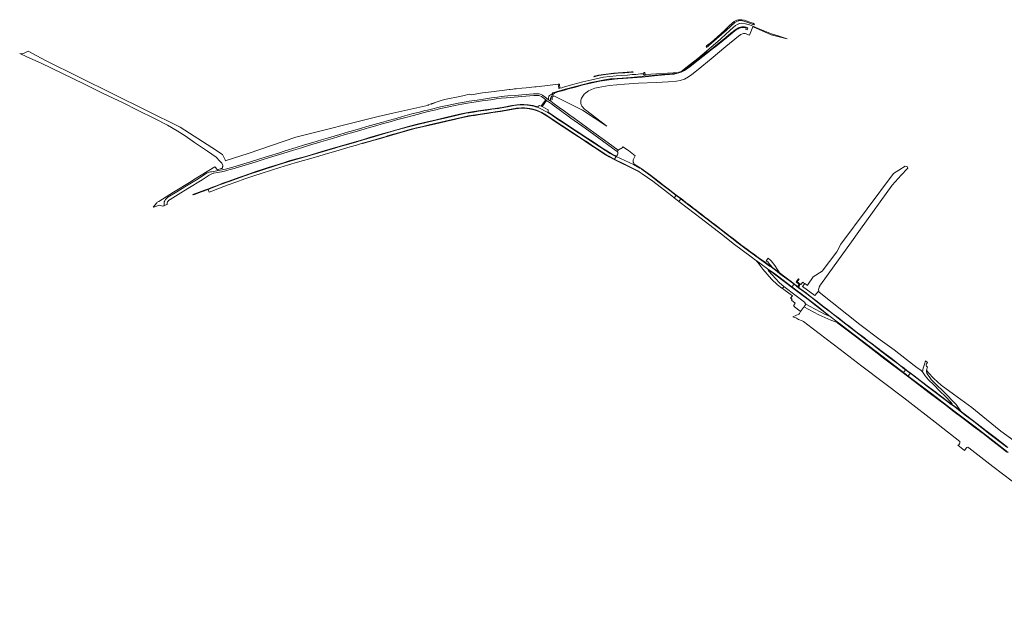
# Model space of a CAD drawing. Header units: metres. Extents: x 151213 to 156373, y 469495 to 475754.
# Tile 109 of 230: x 152116 to 153231, y 475087 to 475754. Entities that reach past the tile are written whole.
import ezdxf

# ---------------------------------------------------------------- set-up
doc = ezdxf.new("R2010")
doc.units = ezdxf.units.M
for name, color, linetype, lineweight in [('B-WE-OG-TERREIN_BEGROEID-GV', 252, 'Continuous', 18), ('B-WE-VH-GESLOTENVERHARDING-GV', 252, 'Continuous', 18), ('B-WE-VH-GESLOTENVERHARDING_ASFALT-GV', 252, 'Continuous', 18), ('B-WE-VH-GESLOTENVERHARDING_BETON-GV', 252, 'Continuous', 18), ('B-WE-VH-HALFVERHARDING-GV', 252, 'Continuous', 18), ('B-WE-VH-HALFVERHARDING_SCHELP-GV', 252, 'Continuous', 18), ('B-WE-VH-ONVERHARD-GV', 252, 'Continuous', 18), ('B-WE-VH-OPENVERHARDING-GV', 252, 'Continuous', 18), ('B-WE-VH-OPENVERHARDING_BETONSTRAATSTEEN-GV', 252, 'Continuous', 18)]:
    doc.layers.add(name, color=color, linetype=linetype, lineweight=lineweight)

msp = doc.modelspace()

# ---------------------------------------------------------------- linework, layer by layer
at = {"layer": 'B-WE-OG-TERREIN_BEGROEID-GV', "flags": 128}
for points in [[(152942.57, 475736.979), (152946.287, 475746.297), (152949.294, 475745.008), (152967.021, 475737.203), (152985.321, 475732.783), (152974.993, 475736.082), (152967.513, 475738.431), (152952.515, 475744.352), (152946.157, 475746.95), (152942.615, 475748.397), (152937.918, 475749.683), (152934.014, 475750.438), (152931.516, 475750.123), (152931.417, 475750.082), (152929.746, 475749.392), (152929.322, 475749.217), (152926.561, 475747.725), (152923.948, 475745.623), (152920.274, 475742.203), (152919.552, 475741.51), (152916.236, 475738.331), (152909.689, 475732.258), (152901.324, 475725.191), (152896.776, 475721.206), (152893.827, 475718.57), (152884.194, 475710.309), (152875.67, 475703.787), (152864.675, 475695.346), (152865.138, 475695.514), (152866.932, 475696.351), (152868.291, 475697.08), (152869.359, 475697.764), (152873.763, 475701.056), (152883.322, 475708.842), (152890.16, 475714.199), (152893.56, 475716.787), (152895.675, 475718.162), (152898.136, 475719.909), (152906.054, 475726.083), (152915.742, 475734.193), (152921.593, 475739.059), (152923.956, 475741.013), (152926.325, 475742.974), (152930.023, 475745.043), (152930.919, 475745.576), (152932.333, 475746.064), (152933.99, 475746.408), (152935.371, 475746.439), (152936.955, 475746.238), (152938.662, 475745.872), (152940.624, 475745.188), (152939.931, 475742.939), (152938.281, 475743.397), (152938.636, 475745.023), (152936.413, 475745.533), (152935.173, 475745.681), (152933.746, 475745.603), (152932.763, 475745.397), (152932.197, 475745.191), (152930.73, 475744.642), (152929.555, 475744.057), (152928.319, 475743.338), (152927.333, 475742.726), (152925.905, 475741.765), (152923.654, 475739.976), (152916.868, 475734.356), (152910.311, 475728.899), (152903.366, 475723.174), (152899.226, 475720.058), (152896.593, 475718.075), (152894.822, 475716.743), (152884.334, 475708.655), (152876.826, 475702.573), (152871.072, 475698.199), (152868.87, 475696.743), (152867.54, 475695.931), (152865.374, 475694.921), (152863.635, 475694.43), (152859.915, 475693.255), (152857.149, 475692.753), (152846.558, 475691.803), (152834.942, 475690.707), (152828.337, 475690.002), (152821.018, 475689.195), (152809.993, 475688.403), (152799.582, 475687.594), (152793.338, 475687.247), (152789.613, 475686.994), (152783.61, 475686.26), (152773.246, 475684.654), (152762.85, 475682.407), (152754.326, 475680.401), (152745.61, 475678.04), (152737.441, 475675.865), (152731.781, 475674.28), (152727.173, 475672.958), (152724.303, 475672.091), (152721.642, 475671.031), (152719.969, 475669.708)], [(152771.154, 475677.508), (152783.799, 475679.711), (152801.056, 475681.364), (152816.98, 475682.271), (152836.978, 475683.074), (152850.488, 475683.814), (152859.823, 475684.552), (152864.018, 475685.501), (152868.867, 475687.054), (152873.522, 475689.635), (152877.116, 475692.19), (152884.375, 475697.951), (152899.127, 475710.196), (152915.952, 475724.154), (152929.949, 475735.812), (152932.598, 475737.49), (152934.757, 475738.322), (152935.9, 475738.606), (152937.827, 475738.554), (152942.57, 475736.979)], [(152718.176, 475667.522), (152717.858, 475667.108), (152717.478, 475666.04), (152717.256, 475665.104), (152719.393, 475663.885), (152719.276, 475664.046), (152719.091, 475666.738), (152721.128, 475668.279), (152752.746, 475652.404), (152753.599, 475651.832), (152780.882, 475633.553), (152756.776, 475652.076)], [(153022.21, 475452.46), (153021.881, 475452.638), (153022.937, 475454.149), (153038.635, 475475.431), (153056.203, 475500), (153068.318, 475516.944), (153104.211, 475566.976), (153114.473, 475578.086), (153121.603, 475585.766), (153121.978, 475586.17), (153121.01, 475588.17), (153118.88, 475588.47), (153111.672, 475584.024), (153105.52, 475580.23), (153045.87, 475500.04), (153045.85, 475500), (153041.62, 475491.41), (153025.01, 475469.32), (153014.69, 475463.16), (153008.39, 475453.72), (153008.17, 475453.36), (153005.271, 475455.373), (153002.557, 475452.232), (153016.658, 475442.047), (153021.01, 475447.094)], [(153021.01, 475447.094), (153016.658, 475442.047), (153002.557, 475452.232), (153005.271, 475455.373), (153003.772, 475456.413), (153002.87, 475457.04), (153000.72, 475454.24), (153000, 475454.794), (152999.859, 475454.902), (152996.64, 475457.38), (152998.73, 475460.2), (152997.99, 475460.805), (152995.334, 475457.244), (152998.987, 475454.293), (152999.203, 475454.126), (152999.403, 475453.985), (152999.592, 475453.838), (152999.165, 475453.258), (152998.343, 475452.129), (152998.019, 475451.713), (152997.411, 475452.214), (152997.142, 475451.903), (152999.652, 475449.978), (153003.444, 475447.128), (153007.026, 475444.36), (153010.268, 475441.844), (153014.534, 475438.59), (153019.017, 475435.102), (153023.038, 475432.082), (153026.824, 475429.185), (153030.88, 475426.054), (153035.012, 475422.806), (153038.523, 475420.09), (153043.626, 475416.222), (153048.285, 475412.605), (153051.744, 475409.837), (153054.898, 475407.473), (153059.147, 475404.219), (153063.525, 475400.889), (153067.533, 475397.74), (153072.76, 475393.737), (153076.669, 475390.711), (153081.316, 475387.223), (153084.786, 475384.502), (153088.034, 475382.05), (153091.288, 475379.58), (153104.323, 475369.635), (153112.942, 475362.959), (153117.53, 475359.442), (153120.679, 475357.037), (153124.512, 475354.128), (153128.865, 475350.903), (153135.78, 475345.666), (153138.834, 475343.379), (153145.339, 475338.463), (153153.47, 475332.309), (153157.526, 475329.242), (153162.044, 475325.778), (153165.684, 475323.004), (153169.746, 475319.885), (153171.782, 475318.523), (153172.196, 475319.143), (153170.48, 475321.19), (153164.44, 475327.36), (153158.2, 475333.48), (153151.32, 475340.51), (153145.39, 475346.48), (153141.6, 475350.73), (153139.37, 475354.28), (153138.65, 475355.33)], [(153138.65, 475355.33), (153137.78, 475356.11), (153136.46, 475357.28), (153134.65, 475358.57), (153132.22, 475360.34), (153129.19, 475362.5), (153106.31, 475380.21), (153090.69, 475391.7), (153067.58, 475409.19), (153021.55, 475445.72), (153021.522, 475445.771), (153021.495, 475445.823)], [(153042.75, 475410.491), (153041.484, 475411.571), (153039.833, 475412.128), (153034.566, 475414.041), (153020.994, 475420.116), (153009.915, 475425.928), (153004.281, 475428.968), (153003.86, 475428.399), (153000.384, 475423.709), (152999.585, 475422.395), (152999.087, 475421.577), (152998.467, 475420.557), (152991.459, 475417.892), (152991.714, 475417.853), (152992.721, 475417.52), (152994.043, 475417.012), (152995.012, 475416.574), (152995.935, 475416.023), (152998.143, 475414.859), (153002.372, 475413.18), (153003.839, 475412.361), (153013.396, 475404.959), (153045.38, 475380.707), (153069.632, 475361.727), (153117.316, 475325.759), (153156.213, 475295.884), (153180.856, 475276.472)], [(153234.094, 475264.357), (153229.699, 475267.909), (153217.98, 475276.942), (153207.059, 475285.377), (153196.172, 475293.634), (153186.062, 475301.413), (153172.734, 475311.346), (153163.556, 475318.648), (153145.965, 475331.644), (153129.496, 475344.351), (153113.537, 475356.514), (153095.836, 475369.909), (153080.45, 475381.83), (153063.62, 475394.71), (153047.26, 475407.05), (153042.75, 475410.491)], [(153246.42, 475274.13), (153227.23, 475288.26), (153210.89, 475301.57), (153194.41, 475314.92), (153173.41, 475330.17), (153159.67, 475340.27), (153151.2, 475347.87), (153144.85, 475354.74), (153142.83, 475357.39), (153142.85, 475355.69), (153143.4, 475354.06), (153144.4, 475352.1), (153146.04, 475349.93), (153148.36, 475346.85), (153155.03, 475340.1), (153161, 475334.3), (153166.45, 475328.96), (153172.62, 475322.51), (153176.76, 475318.3), (153178.06, 475316.3), (153178.88, 475315.17), (153179.25, 475314.64), (153179.54, 475314.17), (153179.89, 475313.56), (153181.01, 475312.46), (153180.601, 475311.91), (153182.773, 475310.164), (153187.052, 475306.698), (153199.833, 475296.887), (153210.013, 475289.104), (153213.08, 475286.763), (153220.729, 475280.911), (153235.296, 475269.756)], [(153178.522, 475272.17), (153186.042, 475266.164), (153187.74, 475268.819)], [(153189.809, 475269.958), (153190.892, 475269.171), (153217.956, 475248.083), (153261.891, 475214.927), (153272.624, 475206.368), (153287.776, 475194.817), (153310.636, 475176.815), (153332.734, 475160.432), (153333.214, 475159.942), (153360.074, 475139.558), (153384.935, 475120.223), (153386.443, 475118.964), (153396.101, 475111.688), (153414.489, 475096.739), (153425.848, 475089.415), (153428.459, 475087.485)]]:
    msp.add_lwpolyline(points, dxfattribs=at)
msp.add_lwpolyline([(152349.827, 475594.668), (152349.14, 475594.446), (152348.663, 475595.437), (152345.7, 475601.589), (152333.714, 475609.371), (152297.86, 475632.65), (152145.41, 475708.217), (152125.566, 475718.536), (152121.223, 475716.333), (152118.962, 475715.663), (152116.119, 475716.172), (152124.2, 475712.32), (152140.4, 475705.02), (152188.62, 475681.55), (152210.79, 475670.9), (152233.36, 475660.01), (152249.51, 475651.69), (152269.39, 475642.14), (152283.46, 475634.71), (152294.44, 475628.28), (152303.51, 475622.64), (152314.15, 475615.18), (152328.96, 475605.29), (152338.66, 475598.72), (152342.87, 475594.01), (152344.96, 475591.68), (152346.05, 475589.14), (152346.1, 475588.5), (152346.06, 475587.9), (152345.91, 475587.51), (152345.63, 475586.57), (152345.38, 475586.23), (152345.01, 475585.92), (152344.4, 475585.66), (152340.107, 475584.31), (152337.261, 475587.523), (152312.936, 475572.77), (152310.141, 475571.075), (152290.163, 475559.087), (152273.514, 475548.365), (152271.626, 475547.723), (152271.29, 475547.024), (152267.172, 475541.997), (152269.203, 475542.396), (152274.138, 475544.139), (152278.225, 475543.222), (152279.312, 475543.564), (152279.778, 475543.732), (152279.653, 475545.866), (152279.84, 475548.067), (152280.367, 475549.296), (152281.081, 475550.466), (152281.678, 475551.133), (152283.001, 475552.456), (152284.019, 475553.228), (152294.237, 475559.408), (152303.11, 475564.98), (152308.751, 475568.351), (152316.184, 475572.916), (152327.4, 475580.05), (152328.57, 475580.729), (152329.671, 475581.261), (152330.73, 475581.595), (152332.126, 475581.867), (152333.223, 475582.066), (152335.646, 475582.476), (152339.286, 475583.154), (152339.354, 475583.168), (152349.177, 475585.097), (152357.475, 475587.38), (152366.008, 475589.826), (152377.444, 475593.209), (152388.071, 475596.603), (152399.121, 475600.103), (152409.187, 475603.263), (152416.795, 475605.71), (152429.366, 475609.584), (152438.706, 475612.393), (152447.918, 475615.155), (152457.715, 475618.105), (152465.92, 475620.528), (152472.112, 475622.459), (152478.795, 475624.355), (152488.405, 475627.164), (152495.732, 475629.306), (152502.204, 475631.179), (152509.145, 475633.227), (152517.631, 475635.627), (152525.731, 475637.909), (152533.585, 475640.157), (152542.293, 475642.556), (152549.644, 475644.593), (152560.283, 475647.566), (152568.688, 475649.684), (152575.031, 475651.3), (152577.946, 475651.99), (152584.126, 475653.43), (152589.452, 475654.741), (152592.823, 475655.478), (152598.172, 475656.742), (152602.105, 475657.585), (152612.58, 475659.739), (152615.448, 475660.324), (152621.839, 475661.412), (152625.268, 475661.974), (152634.094, 475663.309), (152643.539, 475664.819), (152650.352, 475665.755), (152657.281, 475666.762), (152661.237, 475667.359), (152665.193, 475667.745), (152668.915, 475668.049), (152677.366, 475668.564), (152684.647, 475669.173), (152690.078, 475669.559), (152693.46, 475669.84), (152698.072, 475670.25), (152700.237, 475670.437), (152703.374, 475670.484), (152704.428, 475670.32), (152705.516, 475670.039), (152706.616, 475669.606), (152707.436, 475669.196), (152708.15, 475668.74), (152709.753, 475667.593), (152712.726, 475665.392), (152715.121, 475663.629), (152714.908, 475664.662), (152715.006, 475666.125), (152715.19, 475666.94), (152715.392, 475667.717), (152715.93, 475668.489), (152717.265, 475669.25), (152718.646, 475670.058), (152719.978, 475671.326), (152723.585, 475672.76), (152733.726, 475675.592), (152745.54, 475678.84), (152755.898, 475681.408), (152762.909, 475683.127), (152770.651, 475684.887), (152778.298, 475686.247), (152785.333, 475687.252), (152786.983, 475687.51), (152798.239, 475688.276), (152808.123, 475688.977), (152815.649, 475689.569), (152822.37, 475690.195), (152828.607, 475690.718), (152836.201, 475691.478), (152843.228, 475692.079), (152849.95, 475692.663), (152855.189, 475693.106), (152858.943, 475693.631), (152861.475, 475694.268), (152862.419, 475694.56), (152824.58, 475692.178), (152824.647, 475691.699), (152823.157, 475691.562), (152823.093, 475692.085), (152823.089, 475692.121), (152822.914, 475692.224), (152821.921, 475693.154), (152820.914, 475693.193), (152819.262, 475692.876), (152813.985, 475692.423), (152809.577, 475692.146), (152804.447, 475691.669), (152791.663, 475690.763), (152777.051, 475689.141), (152764.146, 475686.175), (152753.699, 475683.787), (152742.323, 475680.858), (152733.167, 475678.213), (152730.064, 475677.316), (152727.82, 475676.686), (152726.549, 475676.33), (152726.499, 475676.701), (152725.888, 475681.276), (152710.893, 475679.53), (152700.93, 475678.37), (152699.37, 475678.198), (152689.649, 475677.129), (152684.58, 475676.72), (152678.31, 475676.14), (152676.3, 475675.87), (152674.53, 475675.64), (152671.64, 475675.18), (152670.36, 475675.1), (152667.85, 475674.74), (152665.26, 475674.4), (152662.55, 475674.09), (152659.05, 475673.65), (152650.3, 475672.71), (152640.13, 475671.44), (152633.63, 475670.35), (152628.138, 475669.217), (152625.061, 475669.819), (152619.39, 475668.568), (152614.466, 475667.481), (152599.184, 475664.227), (152594.373, 475663.202), (152585.39, 475660.059), (152585.032, 475659.933), (152583.782, 475659.496), (152583.307, 475659.274), (152582.316, 475658.809), (152582.235, 475658.984), (152581.11, 475658.68), (152578.294, 475658.05), (152579.328, 475657.681), (152538.645, 475648.398), (152522.071, 475644.616), (152428.779, 475621.169), (152374.951, 475602.795)], close=True, dxfattribs=at)
at = {"layer": 'B-WE-OG-TERREIN_BEGROEID-GV'}
for points in [[(152751.602, 475663.161, -0.18175585), (152757.239, 475671.476)], [(152757.239, 475671.476, -0.1227771), (152771.154, 475677.508)], [(152719.969, 475669.708, 0.13279572), (152718.176, 475667.522)], [(152752.823, 475656.29, -0.20169428), (152751.602, 475663.161)], [(152756.776, 475652.076, -0.05891758), (152752.823, 475656.29)], [(153021.01, 475447.094, -0.24038336), (153022.21, 475452.46)], [(153021.495, 475445.823, -0.0558372), (153021.01, 475447.094)], [(153180.856, 475276.472, -0.39148144), (153178.522, 475272.17)], [(153187.74, 475268.819, -0.27948937), (153189.809, 475269.958)]]:
    msp.add_lwpolyline(points, format="xyb", dxfattribs=at)
at = {"layer": 'B-WE-VH-GESLOTENVERHARDING-GV', "flags": 128}
for points in [[(152823.089, 475692.121), (152823.093, 475692.085), (152823.157, 475691.562), (152824.647, 475691.699), (152824.58, 475692.178), (152824.226, 475694.698), (152824.225, 475694.702), (152822.79, 475694.541), (152822.791, 475694.536)], [(152725.888, 475681.276), (152726.499, 475676.701), (152726.549, 475676.33), (152727.82, 475676.686), (152727.787, 475676.963), (152727.251, 475681.435)], [(152962.819, 475472.177), (152964.051, 475470.002), (152964.443, 475470.398), (152964.604, 475470.387), (152965.12, 475470.081), (152972.223, 475465.043), (152981.9, 475457.885), (152991.167, 475450.749), (153000.311, 475443.902), (153008.846, 475437.343), (153018.246, 475430.14), (153024.583, 475425.268), (153030.109, 475420.568), (153030.586, 475419.947), (153030.576, 475419.629), (153032.187, 475418.852), (153032.29, 475419.04), (153032.484, 475419.353), (153020.389, 475428.868), (153000.646, 475444.039), (152996.507, 475447.301), (152990.564, 475451.768), (152975.652, 475462.979), (152969.626, 475467.44), (152965.055, 475470.574)], [(152998.987, 475454.293), (152997.622, 475452.495), (152997.411, 475452.214), (152998.019, 475451.713), (152998.343, 475452.129), (152999.165, 475453.258), (152999.592, 475453.838), (152999.403, 475453.985), (152999.203, 475454.126)]]:
    msp.add_lwpolyline(points, close=True, dxfattribs=at)
msp.add_lwpolyline([(153235.296, 475269.756), (153220.729, 475280.911), (153213.08, 475286.763), (153210.013, 475289.104), (153199.833, 475296.887), (153187.052, 475306.698), (153182.773, 475310.164), (153180.601, 475311.91), (153173.67, 475317.261), (153171.782, 475318.523), (153169.746, 475319.885), (153165.684, 475323.004), (153162.044, 475325.778), (153157.526, 475329.242), (153153.47, 475332.309), (153145.339, 475338.463), (153138.834, 475343.379), (153135.78, 475345.666), (153128.865, 475350.903), (153124.512, 475354.128), (153120.679, 475357.037), (153117.53, 475359.442), (153112.942, 475362.959), (153104.323, 475369.635), (153091.288, 475379.58), (153088.034, 475382.05), (153084.786, 475384.502), (153081.316, 475387.223), (153076.669, 475390.711), (153072.76, 475393.737), (153067.533, 475397.74), (153063.525, 475400.889), (153059.147, 475404.219), (153054.898, 475407.473), (153051.744, 475409.837), (153048.285, 475412.605), (153043.626, 475416.222), (153038.523, 475420.09), (153035.012, 475422.806), (153030.88, 475426.054), (153026.824, 475429.185), (153023.038, 475432.082), (153019.017, 475435.102), (153014.534, 475438.59), (153010.268, 475441.844), (153007.026, 475444.36), (153003.444, 475447.128), (152999.652, 475449.978), (152997.142, 475451.903), (152994.004, 475454.309), (152989.679, 475457.674), (152985.518, 475460.811), (152979.396, 475465.36), (152977.202, 475467.061), (152976.447, 475467.632), (152971.625, 475471.284), (152968.882, 475473.395), (152968.063, 475474.025), (152965.077, 475475.889), (152959.029, 475480.278), (152956.888, 475481.874), (152952.874, 475484.63), (152950.404, 475486.55), (152947.121, 475488.92), (152943.639, 475491.443), (152940.168, 475494.041), (152936.581, 475496.757), (152932.525, 475499.847), (152924.368, 475506.063), (152920.769, 475508.867), (152916.801, 475511.804), (152913.723, 475514.181), (152910.475, 475516.767), (152906.706, 475519.629), (152903.475, 475522.134), (152899.665, 475525.089), (152895.504, 475528.22), (152891.659, 475531.17), (152888.645, 475533.476), (152885.772, 475535.711), (152882.044, 475538.567), (152877.982, 475541.663), (152874.828, 475544.104), (152870.637, 475547.293), (152867.506, 475549.781), (152865.019, 475551.624), (152862.128, 475553.836), (152859.22, 475556.043), (152855.778, 475558.694), (152852.027, 475561.532), (152846.049, 475566.156), (152838.669, 475571.938), (152830.458, 475578.153), (152825.323, 475581.942), (152821.065, 475584.956), (152819.997, 475585.77), (152818.645, 475586.621), (152818.589, 475586.528), (152818.463, 475586.32), (152819.807, 475585.604), (152820.243, 475585.16), (152822.62, 475583.44), (152826.734, 475580.431), (152832.329, 475576.218), (152838.942, 475571.126), (152846.164, 475565.531), (152852.449, 475560.685), (152859.497, 475555.347), (152860.56, 475554.54), (152864.682, 475551.33), (152867.127, 475549.426), (152873.986, 475544.193), (152881.512, 475538.411), (152888.71, 475532.875), (152894.539, 475528.427), (152901.515, 475523.043), (152908.854, 475517.331), (152916.018, 475511.83), (152922.654, 475506.738), (152929.829, 475501.26), (152937.156, 475495.689), (152945.654, 475489.345), (152958.213, 475480.276), (152960.574, 475478.591), (152965.385, 475475.179), (152967.351, 475473.985), (152967.397, 475473.95), (152970.466, 475471.661), (152974.386, 475468.682), (152976.727, 475466.786), (152979.524, 475464.726), (152984.885, 475460.712), (152992.973, 475454.578), (152998.099, 475450.669), (153004.326, 475445.893), (153012.262, 475439.807), (153019.882, 475433.943), (153027.127, 475428.395), (153033.74, 475423.268), (153051.59, 475409.49), (153072.816, 475393.16), (153082.847, 475385.552), (153091.04, 475379.208), (153101.926, 475370.921), (153111.114, 475363.921), (153118.16, 475358.432), (153119.246, 475357.617), (153124.413, 475353.74), (153126.997, 475351.819), (153135.284, 475345.58), (153144.074, 475338.908), (153151.577, 475333.22), (153159.431, 475327.25), (153167.18, 475321.293), (153169.997, 475319.192), (153173.615, 475316.795), (153186.961, 475306.24), (153196.453, 475299.007), (153206.192, 475291.457), (153215.228, 475284.587), (153230.461, 475272.841), (153234.166, 475270.008)], dxfattribs=at)
at = {"layer": 'B-WE-VH-GESLOTENVERHARDING_ASFALT-GV', "flags": 128}
for points in [[(152371.208, 475573.981), (152381.227, 475577.329), (152389.538, 475579.986), (152401.254, 475583.79), (152410.794, 475586.892), (152420.38, 475589.841), (152430.891, 475592.919), (152437.539, 475594.757), (152445.709, 475597.11), (152456.079, 475600.235), (152464.87, 475602.787), (152474.011, 475605.42), (152482.895, 475608.019), (152490.456, 475610.242), (152497.502, 475612.349), (152504.458, 475614.359), (152505.766, 475614.737), (152512.929, 475616.891), (152523.066, 475619.817), (152531.06, 475622.17), (152532.464, 475622.591), (152539.265, 475624.534), (152546.557, 475626.699), (152557.758, 475629.93), (152565.413, 475631.768), (152571.055, 475633.102), (152579.81, 475635.115), (152597.859, 475639.294), (152609.587, 475642.068), (152618.096, 475644.046), (152624.37, 475645.322), (152632.353, 475646.621), (152640.101, 475647.745), (152647.522, 475648.821), (152654.487, 475649.863), (152662.434, 475651.034), (152670.382, 475652.543), (152678.887, 475654.015), (152684.334, 475654.475), (152687.798, 475654.451), (152690.9, 475654.182), (152693.697, 475653.854), (152697.689, 475652.965), (152701.516, 475651.724), (152707.357, 475649.114), (152711.84, 475646.434), (152730.017, 475634.471), (152737.661, 475629.391), (152744.414, 475625.014), (152752.736, 475619.489), (152759.08, 475615.416), (152764.804, 475611.495), (152770.118, 475608.03), (152776.485, 475603.875), (152779.786, 475601.745), (152783.204, 475599.872), (152787.183, 475597.66), (152789.759, 475596.325), (152791.461, 475599.348), (152790.402, 475599.828), (152787.546, 475601.35), (152784.889, 475602.801), (152779.552, 475606.02), (152766.805, 475614.377), (152758.156, 475620.066), (152750.126, 475625.426), (152744.929, 475628.751), (152737.649, 475633.608), (152732.253, 475637.131), (152725.172, 475641.837), (152717.833, 475646.776), (152714.164, 475649.08), (152711.98, 475650.451), (152707.099, 475653.097), (152703.26, 475654.817), (152701.898, 475655.259), (152700.229, 475655.8), (152698.321, 475656.327), (152693.756, 475657.275), (152688.208, 475657.884), (152685.176, 475657.942), (152681.923, 475657.767), (152678.669, 475657.38), (152675.883, 475657.064), (152668.661, 475655.718), (152661.954, 475654.466), (152658.419, 475653.904), (152650.694, 475652.839), (152645.298, 475652.031), (152638.638, 475651.025), (152635.548, 475650.592), (152629.953, 475649.749), (152625.073, 475649), (152621.187, 475648.286), (152612.045, 475646.202), (152600.89, 475643.616), (152586.037, 475640.163), (152576.416, 475637.904), (152567.064, 475635.75), (152557.911, 475633.514), (152549.319, 475631.138), (152540.974, 475628.657), (152533.342, 475626.445), (152526.881, 475624.525), (152517.307, 475621.728), (152507.779, 475618.989), (152498.053, 475616.121), (152488.935, 475613.417), (152479.161, 475610.573), (152470.254, 475607.986), (152460.316, 475605.049), (152451.198, 475602.356), (152435.514, 475597.803), (152426.068, 475595.193), (152418.8, 475592.981), (152409.822, 475590.148), (152401.945, 475587.714), (152393.787, 475585.08), (152385.804, 475582.47), (152379.881, 475580.562), (152371.185, 475577.589), (152362.699, 475574.569), (152353.288, 475571.105), (152343.433, 475567.5), (152332.325, 475563.216), (152329.447, 475562.127), (152330.63, 475558.905), (152333.659, 475560.047), (152347.36, 475565.226), (152352.305, 475567.075), (152361.048, 475570.247)], [(152819.807, 475585.604), (152818.463, 475586.32), (152811.079, 475590.256), (152791.461, 475599.348), (152789.759, 475596.325), (152792.31, 475595.003), (152797.226, 475592.592), (152811.014, 475585.768), (152816.199, 475582.997), (152817.674, 475582.072), (152821.08, 475579.696), (152832.92, 475571.36), (152854.58, 475554.74), (152857.394, 475552.568), (152859.497, 475555.347), (152852.449, 475560.685), (152846.164, 475565.531), (152838.942, 475571.126), (152832.329, 475576.218), (152826.734, 475580.431), (152822.62, 475583.44), (152820.243, 475585.16)], [(152859.497, 475555.347), (152857.394, 475552.568), (152859.262, 475551.126), (152862.208, 475548.852), (152862.705, 475548.468), (152864.682, 475551.33), (152860.56, 475554.54)], [(152867.127, 475549.426), (152864.682, 475551.33), (152862.705, 475548.468), (152864.076, 475547.41), (152887.89, 475529.03), (152910.734, 475511.281), (152925.694, 475499.772), (152944.386, 475485.694), (152949.491, 475481.932), (152950.09, 475481.51), (152955.605, 475477.493), (152962.819, 475472.177), (152965.055, 475470.574), (152969.626, 475467.44), (152975.652, 475462.979), (152990.564, 475451.768), (152992.973, 475454.578), (152984.885, 475460.712), (152979.524, 475464.726), (152976.727, 475466.786), (152974.386, 475468.682), (152970.466, 475471.661), (152967.397, 475473.95), (152967.351, 475473.985), (152965.385, 475475.179), (152960.574, 475478.591), (152958.213, 475480.276), (152945.654, 475489.345), (152937.156, 475495.689), (152929.829, 475501.26), (152922.654, 475506.738), (152916.018, 475511.83), (152908.854, 475517.331), (152901.515, 475523.043), (152894.539, 475528.427), (152888.71, 475532.875), (152881.512, 475538.411), (152873.986, 475544.193)], [(153051.59, 475409.49), (153033.74, 475423.268), (153027.127, 475428.395), (153019.882, 475433.943), (153012.262, 475439.807), (153004.326, 475445.893), (152998.099, 475450.669), (152992.973, 475454.578), (152990.564, 475451.768), (152996.507, 475447.301), (153000.646, 475444.039), (153020.389, 475428.868), (153032.484, 475419.353), (153043.371, 475411.035), (153045.96, 475408.94), (153046.286, 475408.694), (153068.72, 475391.76), (153093.883, 475372.362), (153116.939, 475354.816), (153119.246, 475357.617), (153118.16, 475358.432), (153111.114, 475363.921), (153101.926, 475370.921), (153091.04, 475379.208), (153082.847, 475385.552), (153072.816, 475393.16)], [(153124.413, 475353.74), (153119.246, 475357.617), (153116.939, 475354.816), (153119.098, 475353.079), (153120.152, 475352.219), (153120.818, 475351.675), (153122.272, 475350.654)]]:
    msp.add_lwpolyline(points, close=True, dxfattribs=at)
for points in [[(152805.362, 475605.983), (152799.28, 475610.387), (152798.434, 475609.361), (152797.065, 475608.554), (152796.117, 475608.203), (152795.613, 475607.852), (152794.905, 475607.296), (152793.811, 475606.64), (152792.722, 475604.978), (152792.884, 475604.861), (152793.495, 475604.305), (152793.644, 475603.896), (152793.653, 475603.004), (152793.609, 475602.28), (152793.088, 475601.302), (152792.978, 475601.115), (152792.81, 475600.827), (152792.316, 475599.992), (152791.9, 475599.608), (152791.631, 475599.36), (152791.461, 475599.348), (152811.079, 475590.256), (152818.463, 475586.32), (152818.589, 475586.528), (152814.88, 475588.953), (152812.109, 475590.723)], [(152810.769, 475595.605), (152813.191, 475599.971), (152805.362, 475605.983)], [(153234.166, 475270.008), (153230.461, 475272.841), (153215.228, 475284.587), (153206.192, 475291.457), (153196.453, 475299.007), (153186.961, 475306.24), (153173.615, 475316.795), (153169.997, 475319.192), (153167.18, 475321.293), (153159.431, 475327.25), (153151.577, 475333.22), (153144.074, 475338.908), (153135.284, 475345.58), (153126.997, 475351.819), (153124.413, 475353.74), (153122.272, 475350.654), (153149.095, 475330.356), (153173.888, 475311.401), (153197.937, 475293.19), (153219.733, 475276.51), (153235.67, 475264.102)]]:
    msp.add_lwpolyline(points, dxfattribs=at)
at = {"layer": 'B-WE-VH-GESLOTENVERHARDING_ASFALT-GV'}
msp.add_lwpolyline([(152812.109, 475590.723, -0.19829537), (152810.769, 475595.605)], format="xyb", dxfattribs=at)
at = {"layer": 'B-WE-VH-GESLOTENVERHARDING_BETON-GV', "flags": 128}
msp.add_lwpolyline([(152709.753, 475667.593), (152708.15, 475668.74), (152707.436, 475669.196), (152706.616, 475669.606), (152705.516, 475670.039), (152704.428, 475670.32), (152703.374, 475670.484), (152700.237, 475670.437), (152698.072, 475670.25), (152693.46, 475669.84), (152690.078, 475669.559), (152684.647, 475669.173), (152677.366, 475668.564), (152668.915, 475668.049), (152665.193, 475667.745), (152661.237, 475667.359), (152657.281, 475666.762), (152650.352, 475665.755), (152643.539, 475664.819), (152634.094, 475663.309), (152625.268, 475661.974), (152621.839, 475661.412), (152615.448, 475660.324), (152612.58, 475659.739), (152602.105, 475657.585), (152598.172, 475656.742), (152592.823, 475655.478), (152589.452, 475654.741), (152584.126, 475653.43), (152577.946, 475651.99), (152575.031, 475651.3), (152568.688, 475649.684), (152560.283, 475647.566), (152549.644, 475644.593), (152542.293, 475642.556), (152533.585, 475640.157), (152525.731, 475637.909), (152517.631, 475635.627), (152509.145, 475633.227), (152502.204, 475631.179), (152495.732, 475629.306), (152488.405, 475627.164), (152478.795, 475624.355), (152472.112, 475622.459), (152465.92, 475620.528), (152457.715, 475618.105), (152447.918, 475615.155), (152438.706, 475612.393), (152429.366, 475609.584), (152416.795, 475605.71), (152409.187, 475603.263), (152399.121, 475600.103), (152388.071, 475596.603), (152377.444, 475593.209), (152366.008, 475589.826), (152357.475, 475587.38), (152349.177, 475585.097), (152339.354, 475583.168), (152339.286, 475583.154), (152335.646, 475582.476), (152333.223, 475582.066), (152332.126, 475581.867), (152330.73, 475581.595), (152329.671, 475581.261), (152328.57, 475580.729), (152327.4, 475580.05), (152316.184, 475572.916), (152308.751, 475568.351), (152303.11, 475564.98), (152294.237, 475559.408), (152284.019, 475553.228), (152283.001, 475552.456), (152281.678, 475551.133), (152281.081, 475550.466), (152280.367, 475549.296), (152279.84, 475548.067), (152279.653, 475545.866), (152279.778, 475543.732), (152283.21, 475544.967), (152283.159, 475545.35), (152283.311, 475546.778), (152283.604, 475547.913), (152283.791, 475548.375), (152283.911, 475548.567), (152284.113, 475548.89), (152284.815, 475549.528), (152286.354, 475550.628), (152295.484, 475556.364), (152306.627, 475563.035), (152322.826, 475572.985), (152330.762, 475578.111), (152335.081, 475580.44), (152335.877, 475580.593), (152340.196, 475581.353), (152344.761, 475582.173), (152349.501, 475583.133), (152351.714, 475583.765), (152354.64, 475584.619), (152358.865, 475585.836), (152365.115, 475587.674), (152371.413, 475589.453), (152376.446, 475590.975), (152383.82, 475593.292), (152389.731, 475595.107), (152398.849, 475598.056), (152406.621, 475600.444), (152414.006, 475602.773), (152426.226, 475606.589), (152434.068, 475608.953), (152443.292, 475611.762), (152457.29, 475615.953), (152470.353, 475619.909), (152484.82, 475624.169), (152493.189, 475626.604), (152502.588, 475629.308), (152512.361, 475632.164), (152519.419, 475634.177), (152526.583, 475636.26), (152535.584, 475638.789), (152542.958, 475640.825), (152552.052, 475643.354), (152560.386, 475645.531), (152567.818, 475647.45), (152571.47, 475648.41), (152578.704, 475650.212), (152585.668, 475651.886), (152593.148, 475653.654), (152601.949, 475655.597), (152609.16, 475657.083), (152612.683, 475657.785), (152616.686, 475658.535), (152623.135, 475659.611), (152628.168, 475660.513), (152633.037, 475661.32), (152639.826, 475662.327), (152649.693, 475663.743), (152655.756, 475664.668), (152661.538, 475665.37), (152667.098, 475666.002), (152676.111, 475666.623), (152689.279, 475667.559), (152698.268, 475668.296), (152703.231, 475668.542), (152704.155, 475668.472), (152705.326, 475668.074), (152706.976, 475667.196), (152710.137, 475665.007), (152711.609, 475663.816), (152712.712, 475662.924), (152718.226, 475658.88), (152721.602, 475656.506), (152726.962, 475652.599), (152740.413, 475642.911), (152756.46, 475631.325), (152771.842, 475620.16), (152787.613, 475608.647), (152792.722, 475604.978), (152793.811, 475606.64), (152788, 475610.766), (152778.191, 475617.953), (152768.839, 475624.683), (152759.522, 475631.448), (152752.359, 475636.622), (152744.025, 475642.685), (152739.039, 475646.302), (152733.022, 475650.703), (152727.088, 475654.94), (152721.247, 475659.142), (152717.834, 475661.636), (152716.811, 475662.384), (152715.121, 475663.629), (152712.726, 475665.392)], close=True, dxfattribs=at)
at = {"layer": 'B-WE-VH-HALFVERHARDING-GV', "flags": 128}
for points in [[(152697.544, 475657.029), (152691.961, 475657.989), (152686.928, 475658.433), (152682.749, 475658.305), (152679.015, 475657.918), (152673.268, 475657.005), (152662.383, 475655.039), (152657.233, 475654.185), (152648.864, 475653.026), (152643.082, 475652.195), (152635.263, 475651.024), (152628.088, 475649.901), (152621.531, 475648.907), (152614.165, 475647.173), (152598.2, 475643.457), (152587.911, 475641.046), (152577.482, 475638.623), (152567.791, 475636.341), (152557.584, 475633.906), (152549.438, 475631.6), (152537.932, 475628.218), (152526.696, 475624.975), (152512.135, 475620.726), (152504.222, 475618.35), (152494.87, 475615.658), (152484.441, 475612.627), (152476.412, 475610.216), (152467.329, 475607.524), (152459.522, 475605.311), (152451.059, 475602.818), (152438.617, 475599.166), (152429.488, 475596.673), (152421.247, 475594.274), (152413.745, 475591.874), (152404.931, 475589.112), (152397.463, 475586.748), (152391.786, 475584.898), (152383.652, 475582.241), (152375.259, 475579.456), (152368.646, 475577.161), (152364.432, 475575.698), (152357.082, 475572.983), (152350.621, 475570.63), (152346.255, 475569.015), (152338.805, 475566.153), (152334.375, 475564.538), (152329.98, 475562.882), (152325.456, 475561.184), (152319.328, 475558.843), (152315.366, 475557.38), (152312.311, 475556.257), (152312.468, 475555.872), (152314.007, 475556.415), (152321.896, 475559.271), (152329.447, 475562.127), (152332.325, 475563.216), (152343.433, 475567.5), (152353.288, 475571.105), (152362.699, 475574.569), (152371.185, 475577.589), (152379.881, 475580.562), (152385.804, 475582.47), (152393.787, 475585.08), (152401.945, 475587.714), (152409.822, 475590.148), (152418.8, 475592.981), (152426.068, 475595.193), (152435.514, 475597.803), (152451.198, 475602.356), (152460.316, 475605.049), (152470.254, 475607.986), (152479.161, 475610.573), (152488.935, 475613.417), (152498.053, 475616.121), (152507.779, 475618.989), (152517.307, 475621.728), (152526.881, 475624.525), (152533.342, 475626.445), (152540.974, 475628.657), (152549.319, 475631.138), (152557.911, 475633.514), (152567.064, 475635.75), (152576.416, 475637.904), (152586.037, 475640.163), (152600.89, 475643.616), (152612.045, 475646.202), (152621.187, 475648.286), (152625.073, 475649), (152629.953, 475649.749), (152635.548, 475650.592), (152638.638, 475651.025), (152645.298, 475652.031), (152650.694, 475652.839), (152658.419, 475653.904), (152661.954, 475654.466), (152668.661, 475655.718), (152675.883, 475657.064), (152678.669, 475657.38), (152681.923, 475657.767), (152685.176, 475657.942), (152688.208, 475657.884), (152693.756, 475657.275), (152698.321, 475656.327), (152700.229, 475655.8), (152701.898, 475655.259), (152702.357, 475655.569)], [(152816.199, 475582.997), (152811.014, 475585.768), (152797.226, 475592.592), (152792.31, 475595.003), (152789.759, 475596.325), (152787.183, 475597.66), (152783.204, 475599.872), (152779.786, 475601.745), (152776.485, 475603.875), (152770.118, 475608.03), (152764.804, 475611.495), (152759.08, 475615.416), (152752.736, 475619.489), (152744.414, 475625.014), (152737.661, 475629.391), (152730.017, 475634.471), (152711.84, 475646.434), (152707.357, 475649.114), (152701.516, 475651.724), (152697.689, 475652.965), (152693.697, 475653.854), (152690.9, 475654.182), (152687.798, 475654.451), (152684.334, 475654.475), (152678.887, 475654.015), (152670.382, 475652.543), (152662.434, 475651.034), (152654.487, 475649.863), (152647.522, 475648.821), (152640.101, 475647.745), (152632.353, 475646.621), (152624.37, 475645.322), (152618.096, 475644.046), (152609.587, 475642.068), (152597.859, 475639.294), (152579.81, 475635.115), (152571.055, 475633.102), (152565.413, 475631.768), (152557.758, 475629.93), (152546.557, 475626.699), (152539.265, 475624.534), (152532.464, 475622.591), (152531.06, 475622.17), (152523.066, 475619.817), (152512.929, 475616.891), (152505.766, 475614.737), (152504.458, 475614.359), (152504.555, 475613.937), (152514.751, 475616.952), (152524.811, 475619.89), (152534.889, 475622.792), (152543.796, 475625.426), (152551.732, 475627.732), (152559.937, 475630.003), (152563.741, 475630.915), (152568.973, 475632.156), (152582.633, 475635.305), (152592.242, 475637.517), (152600.108, 475639.378), (152606.92, 475641.005), (152614.633, 475642.796), (152619.783, 475643.99), (152625.519, 475645.148), (152627.532, 475645.429), (152631.266, 475645.968), (152637.469, 475646.951), (152645.311, 475648.11), (152651.925, 475649.023), (152660.75, 475650.369), (152669.295, 475651.855), (152677.64, 475653.307), (152680.952, 475653.751), (152682.989, 475653.974), (152687.437, 475653.997), (152693.231, 475653.482), (152696.766, 475652.745), (152699.914, 475651.832), (152702.267, 475650.966), (152706.492, 475649.058), (152713.503, 475644.903), (152718.993, 475641.21), (152729.855, 475634.105), (152733.478, 475631.694), (152739.599, 475627.656), (152744.937, 475624.144), (152753.071, 475618.819), (152759.649, 475614.418), (152765.748, 475610.368), (152779.068, 475601.665), (152783.568, 475599.032), (152789.982, 475595.696), (152797.661, 475591.95), (152804.777, 475588.439), (152810.22, 475585.712), (152816.715, 475582.236), (152817.477, 475581.835), (152817.674, 475582.072)], [(152707.781, 475655.907), (152706.593, 475656.468), (152704.884, 475657.273), (152702.357, 475655.569), (152701.898, 475655.259), (152703.26, 475654.817), (152707.099, 475653.097), (152711.98, 475650.451), (152714.164, 475649.08), (152714.43, 475649.451), (152714.389, 475652.243), (152710.526, 475654.502)], [(152714.43, 475649.451), (152714.164, 475649.08), (152717.833, 475646.776), (152725.172, 475641.837), (152732.253, 475637.131), (152737.649, 475633.608), (152744.929, 475628.751), (152750.126, 475625.426), (152758.156, 475620.066), (152766.805, 475614.377), (152779.552, 475606.02), (152784.889, 475602.801), (152787.546, 475601.35), (152790.402, 475599.828), (152791.461, 475599.348), (152791.631, 475599.36), (152791.9, 475599.608), (152786.957, 475602.122), (152780.986, 475605.676), (152777.207, 475608.021), (152770.453, 475612.516), (152765.432, 475615.805), (152759.415, 475619.784), (152752.755, 475624.162), (152746.177, 475628.516), (152737.762, 475634.087), (152731.406, 475638.254), (152723.163, 475643.677), (152720.471, 475645.444)], [(152967.031, 475481.006), (152963.724, 475484.113), (152961.593, 475481.161), (152963.346, 475479.885), (152964.511, 475478.442), (152965.632, 475476.988), (152968.882, 475473.395), (152971.625, 475471.284), (152976.447, 475467.632), (152975.412, 475469.305), (152974.599, 475470.618), (152971.359, 475475.901)]]:
    msp.add_lwpolyline(points, close=True, dxfattribs=at)
at = {"layer": 'B-WE-VH-HALFVERHARDING_SCHELP-GV', "flags": 128}
for points in [[(152719.969, 475669.708), (152721.642, 475671.031), (152724.303, 475672.091), (152727.173, 475672.958), (152731.781, 475674.28), (152737.441, 475675.865), (152745.61, 475678.04), (152754.326, 475680.401), (152762.85, 475682.407), (152773.246, 475684.654), (152783.61, 475686.26), (152789.613, 475686.994), (152793.338, 475687.247), (152799.582, 475687.594), (152809.993, 475688.403), (152821.018, 475689.195), (152828.337, 475690.002), (152834.942, 475690.707), (152846.558, 475691.803), (152857.149, 475692.753), (152859.915, 475693.255), (152863.635, 475694.43), (152865.374, 475694.921), (152867.54, 475695.931), (152868.87, 475696.743), (152871.072, 475698.199), (152876.826, 475702.573), (152884.334, 475708.655), (152894.822, 475716.743), (152896.593, 475718.075), (152899.226, 475720.058), (152903.366, 475723.174), (152910.311, 475728.899), (152916.868, 475734.356), (152923.654, 475739.976), (152925.905, 475741.765), (152927.333, 475742.726), (152928.319, 475743.338), (152929.555, 475744.057), (152930.73, 475744.642), (152932.197, 475745.191), (152932.763, 475745.397), (152933.746, 475745.603), (152935.173, 475745.681), (152936.413, 475745.533), (152938.636, 475745.023), (152938.281, 475743.397), (152939.931, 475742.939), (152940.624, 475745.188), (152938.662, 475745.872), (152936.955, 475746.238), (152935.371, 475746.439), (152933.99, 475746.408), (152932.333, 475746.064), (152930.919, 475745.576), (152930.023, 475745.043), (152926.325, 475742.974), (152923.956, 475741.013), (152921.593, 475739.059), (152915.742, 475734.193), (152906.054, 475726.083), (152898.136, 475719.909), (152895.675, 475718.162), (152893.56, 475716.787), (152890.16, 475714.199), (152883.322, 475708.842), (152873.763, 475701.056), (152869.359, 475697.764), (152868.291, 475697.08), (152866.932, 475696.351), (152865.138, 475695.514), (152864.675, 475695.346)], [(152864.675, 475695.346), (152863.03, 475694.749), (152862.419, 475694.56), (152861.475, 475694.268), (152858.943, 475693.631), (152855.189, 475693.106), (152849.95, 475692.663), (152843.228, 475692.079), (152836.201, 475691.478), (152828.607, 475690.718), (152822.37, 475690.195), (152815.649, 475689.569), (152808.123, 475688.977), (152798.239, 475688.276), (152786.983, 475687.51), (152785.333, 475687.252), (152778.298, 475686.247), (152770.651, 475684.887), (152762.909, 475683.127), (152755.898, 475681.408), (152745.54, 475678.84), (152733.726, 475675.592), (152723.585, 475672.76), (152719.978, 475671.326), (152718.646, 475670.058), (152717.265, 475669.25), (152715.93, 475668.489), (152715.392, 475667.717), (152715.19, 475666.94), (152715.006, 475666.125), (152714.908, 475664.662), (152715.121, 475663.629), (152716.811, 475662.384), (152717.834, 475661.636), (152717.551, 475662.658), (152717.338, 475663.819), (152717.256, 475665.104), (152717.478, 475666.04), (152717.858, 475667.108), (152718.176, 475667.522)]]:
    msp.add_lwpolyline(points, dxfattribs=at)
at = {"layer": 'B-WE-VH-HALFVERHARDING_SCHELP-GV'}
msp.add_lwpolyline([(152718.176, 475667.522, -0.13279572), (152719.969, 475669.708)], format="xyb", dxfattribs=at)
at = {"layer": 'B-WE-VH-ONVERHARD-GV', "flags": 128}
for points in [[(153142.925, 475364.324), (153144.104, 475366.107), (153141.965, 475367.679), (153140.78, 475364.27), (153139.214, 475359.412), (153138.65, 475355.33), (153139.37, 475354.28), (153141.6, 475350.73), (153145.39, 475346.48), (153151.32, 475340.51), (153158.2, 475333.48), (153164.44, 475327.36), (153170.48, 475321.19), (153172.196, 475319.143), (153171.782, 475318.523), (153173.67, 475317.261), (153180.601, 475311.91), (153181.01, 475312.46), (153179.89, 475313.56), (153179.54, 475314.17), (153179.25, 475314.64), (153178.88, 475315.17), (153178.06, 475316.3), (153176.76, 475318.3), (153172.62, 475322.51), (153166.45, 475328.96), (153161, 475334.3), (153155.03, 475340.1), (153148.36, 475346.85), (153146.04, 475349.93), (153144.4, 475352.1), (153143.4, 475354.06), (153142.85, 475355.69), (153142.83, 475357.39)], [(153142.83, 475357.39), (153143.972, 475360.946), (153143.496, 475361.33)]]:
    msp.add_lwpolyline(points, dxfattribs=at)
at = {"layer": 'B-WE-VH-ONVERHARD-GV'}
msp.add_lwpolyline([(153143.496, 475361.33, -0.26696664), (153142.925, 475364.324)], format="xyb", dxfattribs=at)
at = {"layer": 'B-WE-VH-OPENVERHARDING-GV', "flags": 128}
for points in [[(152893.737, 475722.906), (152895.982, 475724.732), (152899.51, 475727.6), (152916.35, 475742.58), (152925.9, 475751.11), (152928.18, 475752.42), (152929.57, 475752.94), (152930.53, 475753.22), (152932.07, 475753.29), (152932.92, 475753.27), (152934.77, 475753.05), (152936.04, 475752.63), (152940.53, 475751.21), (152947.318, 475748.442), (152948.044, 475749.375), (152946.17, 475750.271), (152941.803, 475752.05), (152936.859, 475753.713), (152933.88, 475754.364), (152930.036, 475754.041), (152928.101, 475753.692), (152925.337, 475752.268), (152922.957, 475750.478), (152919.719, 475747.374), (152914.578, 475742.49), (152910.54, 475738.551), (152905.955, 475734.736), (152899.371, 475728.832), (152893.975, 475724.658), (152893.655, 475723.697)], [(152810.786, 475695.262), (152808.987, 475695.2), (152788.773, 475693.751), (152771.702, 475691.445), (152766.868, 475690.213), (152766.351, 475689.446), (152772.02, 475690.95), (152779.35, 475692.33), (152786.06, 475693.14), (152793.25, 475693.67), (152801.52, 475694.26), (152810.624, 475694.845)], [(152707.781, 475655.907), (152708.217, 475656.527), (152712.712, 475662.924), (152711.609, 475663.816), (152711.597, 475663.24), (152709.379, 475660.22), (152707.098, 475657.149), (152706.593, 475656.468)]]:
    msp.add_lwpolyline(points, close=True, dxfattribs=at)
at = {"layer": 'B-WE-VH-OPENVERHARDING_BETONSTRAATSTEEN-GV', "flags": 128}
for points in [[(152964.051, 475470.002), (152962.819, 475472.177), (152955.605, 475477.493), (152950.09, 475481.51), (152951.422, 475479.923), (152951.899, 475479.346), (152952.369, 475478.782), (152955.245, 475474.824), (152956.577, 475473.071), (152957.675, 475471.628), (152967.638, 475460.575), (152974.344, 475453.893), (152979.328, 475450.285), (152979.779, 475449.949), (152981.488, 475452.153), (152976.514, 475456.257)], [(152983.075, 475450.843), (152981.488, 475452.153), (152979.779, 475449.949), (152980.948, 475449.079), (152981.53, 475448.774), (152986.95, 475444.62), (152991.14, 475441.54), (152989.15, 475438.91), (152990.82, 475437.67), (152989.95, 475436.5), (152994.45, 475433.18), (152992.28, 475430.28), (152993.56, 475429.25), (152993.43, 475428.98), (153000, 475424), (153000.08, 475423.94), (153000.384, 475423.709), (153003.86, 475428.399), (153004.281, 475428.968), (153004.436, 475429.176), (153004.836, 475429.716), (153006.465, 475431.915), (153005.926, 475432.339), (153004.873, 475434.341)], [(153032.484, 475419.353), (153032.29, 475419.04), (153032.187, 475418.852), (153030.576, 475419.629), (153028.414, 475420.432), (153011.276, 475429.272), (153006.465, 475431.915), (153004.836, 475429.716), (153004.436, 475429.176), (153004.281, 475428.968), (153009.915, 475425.928), (153020.994, 475420.116), (153034.566, 475414.041), (153039.833, 475412.128), (153041.484, 475411.571), (153043.371, 475411.035)]]:
    msp.add_lwpolyline(points, close=True, dxfattribs=at)

doc.saveas('drawing.dxf')
